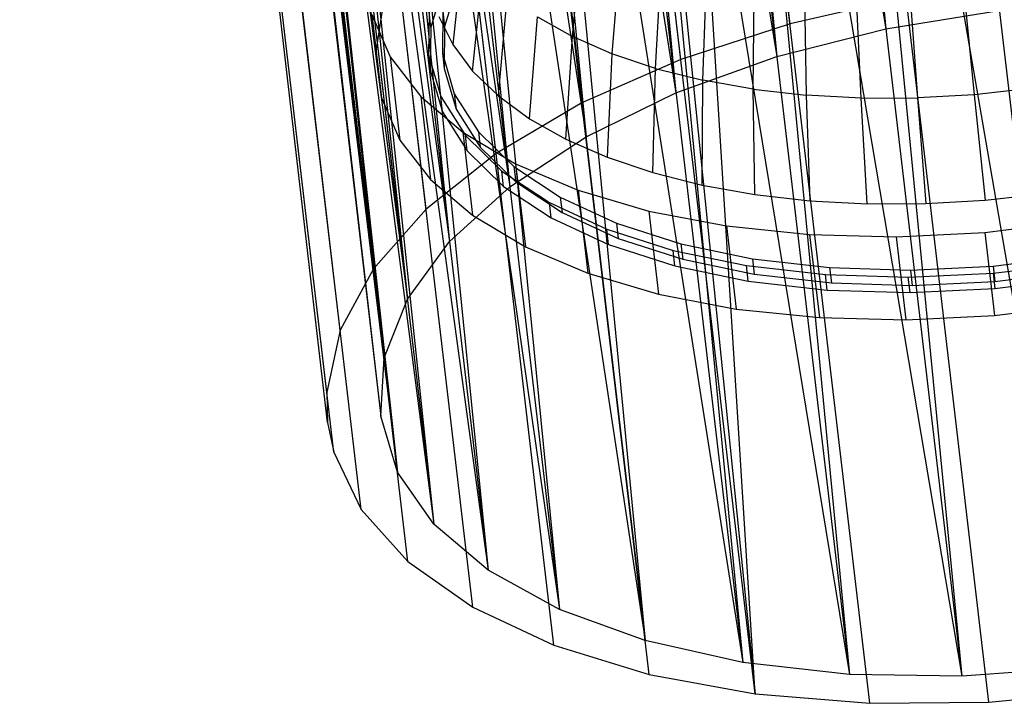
# Model space of a CAD drawing. Extents: x -23.4 to 23.6, y 0.3 to 4.
# Tile 55 of 189: x -16.3 to -15.2, y 0.3 to 1. Entities that reach past the tile are written whole.
import ezdxf

# ---------------------------------------------------------------- set-up
doc = ezdxf.new("R2010")
doc.units = 0
doc.header["$MEASUREMENT"] = 0
doc.layers.get('0').update_dxf_attribs({"color": 13, "linetype": 'CONTINUOUS'})

# ---------------------------------------------------------------- blocks, each defined once
blk = doc.blocks.new('FOURTY_V_PM_STL')
at = {"color": 0}
for p, q in [((-15.4323, 1.0193, -3.8319), (-15.7704, 3.8976, -2.1587)), ((-15.4323, 1.0193, -3.8319), (-15.7704, 3.8976, -2.1587)), ((-15.5525, 0.9801, -3.7888), (-15.8906, 3.8585, -2.1155)), ((-15.5525, 0.9801, -3.7888), (-15.8906, 3.8585, -2.1155)), ((-15.6614, 0.9321, -3.7281), (-15.9994, 3.8104, -2.0549)), ((-15.6614, 0.9321, -3.7281), (-15.9994, 3.8104, -2.0549)), ((-15.7558, 0.8766, -3.6517), (-16.0939, 3.7549, -1.9785)), ((-15.7558, 0.8766, -3.6517), (-16.0939, 3.7549, -1.9785)), ((-15.8331, 0.8152, -3.5617), (-16.1711, 3.6935, -1.8885)), ((-15.8331, 0.8152, -3.5617), (-16.1711, 3.6935, -1.8885)), ((-15.8909, 0.7497, -3.4608), (-16.229, 3.628, -1.7875)), ((-15.8909, 0.7497, -3.4608), (-16.229, 3.628, -1.7875)), ((-15.9278, 0.682, -3.3517), (-16.2658, 3.5603, -1.6785)), ((-15.9278, 0.682, -3.3517), (-16.2658, 3.5603, -1.6785)), ((-15.9425, 0.614, -3.2377), (-16.2806, 3.4923, -1.5645)), ((-15.9425, 0.614, -3.2377), (-16.2806, 3.4923, -1.5645)), ((-15.9415, 0.5805, -3.1799), (-16.2806, 3.4923, -1.5645)), ((-15.9415, 0.5805, -3.1799), (-16.2806, 3.4923, -1.5645)), ((-15.9347, 0.5477, -3.122), (-16.2728, 3.426, -1.4488)), ((-15.9415, 0.5805, -3.1799), (-16.2728, 3.426, -1.4488)), ((-15.9415, 0.5805, -3.1799), (-16.2728, 3.426, -1.4488)), ((-15.9347, 0.5477, -3.122), (-16.2728, 3.426, -1.4488)), ((-15.9046, 0.4849, -3.008), (-16.2427, 3.3632, -1.3348)), ((-15.9046, 0.4849, -3.008), (-16.2427, 3.3632, -1.3348)), ((-15.8531, 0.4276, -2.899), (-16.1912, 3.3059, -1.2258)), ((-15.8531, 0.4276, -2.899), (-16.1912, 3.3059, -1.2258)), ((-15.7816, 0.3773, -2.798), (-16.1197, 3.2556, -1.1248)), ((-15.7816, 0.3773, -2.798), (-16.1197, 3.2556, -1.1248)), ((-15.6922, 0.3355, -2.708), (-16.0303, 3.2138, -1.0348)), ((-15.6922, 0.3355, -2.708), (-16.0303, 3.2138, -1.0348)), ((-15.5875, 0.3033, -2.6316), (-15.9256, 3.1817, -0.9584)), ((-15.5875, 0.3033, -2.6316), (-15.9256, 3.1817, -0.9584)), ((-15.4705, 0.2818, -2.571), (-15.8086, 3.1602, -0.8977)), ((-15.4705, 0.2818, -2.571), (-15.8086, 3.1602, -0.8977)), ((-15.4922, 2.7124, -2.8219), (-15.3269, 1.0138, -3.8011)), ((-15.4922, 2.7124, -2.8219), (-15.3269, 1.0138, -3.8011)), ((-15.5256, 2.7059, -2.8174), (-15.3269, 1.0138, -3.8011)), ((-15.5256, 2.7059, -2.8174), (-15.3269, 1.0138, -3.8011)), ((-15.6106, 2.6854, -2.7993), (-15.3269, 1.0138, -3.8011)), ((-15.6106, 2.6854, -2.7993), (-15.3269, 1.0138, -3.8011)), ((-15.6106, 2.6854, -2.7993), (-15.4468, 0.9831, -3.7726)), ((-15.6106, 2.6854, -2.7993), (-15.4468, 0.9831, -3.7726)), ((-15.6455, 2.6752, -2.789), (-15.4468, 0.9831, -3.7726)), ((-15.6455, 2.6752, -2.789), (-15.4468, 0.9831, -3.7726)), ((-15.7218, 2.6491, -2.7595), (-15.4468, 0.9831, -3.7726)), ((-15.7218, 2.6491, -2.7595), (-15.4468, 0.9831, -3.7726)), ((-15.7218, 2.6491, -2.7595), (-15.5579, 0.9431, -3.7261)), ((-15.7218, 2.6491, -2.7595), (-15.5579, 0.9431, -3.7261)), ((-15.7566, 2.6352, -2.7425), (-15.5579, 0.9431, -3.7261)), ((-15.7566, 2.6352, -2.7425), (-15.5579, 0.9431, -3.7261)), ((-15.8225, 2.6047, -2.7034), (-15.5579, 0.9431, -3.7261)), ((-15.8225, 2.6047, -2.7034), (-15.5579, 0.9431, -3.7261)), ((-15.8225, 2.6047, -2.7034), (-15.6569, 0.8948, -3.6631)), ((-15.8225, 2.6047, -2.7034), (-15.6569, 0.8948, -3.6631)), ((-15.8557, 2.5869, -2.6794), (-15.6569, 0.8948, -3.6631)), ((-15.8557, 2.5869, -2.6794), (-15.6569, 0.8948, -3.6631)), ((-15.7049, 2.5803, -1.2179), (-15.4705, 0.2818, -2.571)), ((-15.7049, 2.5803, -1.2179), (-15.4705, 0.2818, -2.571)), ((-15.4705, 0.2818, -2.571), (-15.615, 2.5742, -1.1893)), ((-15.3445, 0.2716, -2.5279), (-15.615, 2.5742, -1.1893)), ((-15.4705, 0.2818, -2.571), (-15.615, 2.5742, -1.1893)), ((-15.3445, 0.2716, -2.5279), (-15.615, 2.5742, -1.1893)), ((-15.2132, 0.2728, -2.5035), (-15.4837, 2.5755, -1.1649)), ((-15.2132, 0.2728, -2.5035), (-15.4837, 2.5755, -1.1649)), ((-15.9098, 2.5533, -2.6327), (-15.6569, 0.8948, -3.6631)), ((-15.9098, 2.5533, -2.6327), (-15.6569, 0.8948, -3.6631)), ((-15.9098, 2.5533, -2.6327), (-15.7409, 0.8397, -3.5853)), ((-15.9098, 2.5533, -2.6327), (-15.7409, 0.8397, -3.5853)), ((-15.9396, 2.5318, -2.6017), (-15.7409, 0.8397, -3.5853)), ((-15.9396, 2.5318, -2.6017), (-15.7409, 0.8397, -3.5853)), ((-15.9813, 2.4966, -2.5494), (-15.7409, 0.8397, -3.5853)), ((-15.9813, 2.4966, -2.5494), (-15.7409, 0.8397, -3.5853)), ((-15.9813, 2.4966, -2.5494), (-15.8071, 0.7796, -3.4953)), ((-15.9813, 2.4966, -2.5494), (-15.8071, 0.7796, -3.4953)), ((-16.0059, 2.4717, -2.5116), (-15.8071, 0.7796, -3.4953)), ((-16.0059, 2.4717, -2.5116), (-15.8071, 0.7796, -3.4953)), ((-16.0348, 2.436, -2.456), (-15.8071, 0.7796, -3.4953)), ((-16.0348, 2.436, -2.456), (-15.8071, 0.7796, -3.4953)), ((-16.0348, 2.436, -2.456), (-15.8537, 0.7162, -3.3956)), ((-16.0348, 2.436, -2.456), (-15.8537, 0.7162, -3.3956)), ((-16.0524, 2.4083, -2.412), (-15.8537, 0.7162, -3.3956)), ((-16.0524, 2.4083, -2.412), (-15.8537, 0.7162, -3.3956)), ((-16.0689, 2.3733, -2.3552), (-15.8537, 0.7162, -3.3956)), ((-16.0689, 2.3733, -2.3552), (-15.8537, 0.7162, -3.3956)), ((-16.0689, 2.3733, -2.3552), (-15.8792, 0.6515, -3.2894)), ((-16.0689, 2.3733, -2.3552), (-15.8792, 0.6515, -3.2894)), ((-16.0779, 2.3436, -2.3058), (-15.8792, 0.6515, -3.2894)), ((-16.0779, 2.3436, -2.3058), (-15.8792, 0.6515, -3.2894)), ((-16.0825, 2.3104, -2.2497), (-15.8792, 0.6515, -3.2894)), ((-16.0825, 2.3104, -2.2497), (-15.8792, 0.6515, -3.2894)), ((-16.0825, 2.3104, -2.2497), (-15.8828, 0.5874, -3.1799)), ((-16.0825, 2.3104, -2.2497), (-15.8828, 0.5874, -3.1799)), ((-16.0815, 2.2795, -2.1962), (-15.8828, 0.5874, -3.1799)), ((-16.0815, 2.2795, -2.1962), (-15.8828, 0.5874, -3.1799)), ((-16.0753, 2.2491, -2.1427), (-15.8828, 0.5874, -3.1799)), ((-16.0753, 2.2491, -2.1427), (-15.8828, 0.5874, -3.1799)), ((-16.0753, 2.2491, -2.1427), (-15.8644, 0.5259, -3.0703)), ((-16.0753, 2.2491, -2.1427), (-15.8644, 0.5259, -3.0703)), ((-16.0632, 2.2179, -2.0867), (-15.8644, 0.5259, -3.0703)), ((-16.0632, 2.2179, -2.0867), (-15.8644, 0.5259, -3.0703)), ((-16.0475, 2.1911, -2.0373), (-15.8644, 0.5259, -3.0703)), ((-16.0475, 2.1911, -2.0373), (-15.8644, 0.5259, -3.0703)), ((-16.0475, 2.1911, -2.0373), (-15.8246, 0.4688, -2.9641)), ((-16.0475, 2.1911, -2.0373), (-15.8246, 0.4688, -2.9641)), ((-16.0234, 2.1609, -1.9805), (-15.8246, 0.4688, -2.9641)), ((-16.0234, 2.1609, -1.9805), (-15.8246, 0.4688, -2.9641)), ((-15.9998, 2.138, -1.9364), (-15.8246, 0.4688, -2.9641)), ((-15.9998, 2.138, -1.9364), (-15.8246, 0.4688, -2.9641)), ((-15.9998, 2.138, -1.9364), (-15.7646, 0.4179, -2.8645)), ((-15.9998, 2.138, -1.9364), (-15.7646, 0.4179, -2.8645)), ((-15.9634, 2.11, -1.8808), (-15.7646, 0.4179, -2.8645)), ((-15.9634, 2.11, -1.8808), (-15.7646, 0.4179, -2.8645)), ((-15.9337, 2.0915, -1.843), (-15.7646, 0.4179, -2.8645)), ((-15.9337, 2.0915, -1.843), (-15.7646, 0.4179, -2.8645)), ((-15.9337, 2.0915, -1.843), (-15.6863, 0.3748, -2.7744)), ((-15.9337, 2.0915, -1.843), (-15.6863, 0.3748, -2.7744)), ((-15.885, 2.0668, -1.7908), (-15.6863, 0.3748, -2.7744)), ((-15.885, 2.0668, -1.7908), (-15.6863, 0.3748, -2.7744)), ((-15.851, 2.0528, -1.7598), (-15.6863, 0.3748, -2.7744)), ((-15.851, 2.0528, -1.7598), (-15.6863, 0.3748, -2.7744)), ((-15.851, 2.0528, -1.7598), (-15.5919, 0.3406, -2.6967)), ((-15.851, 2.0528, -1.7598), (-15.5919, 0.3406, -2.6967)), ((-15.7906, 2.0327, -1.713), (-15.5919, 0.3406, -2.6967)), ((-15.7906, 2.0327, -1.713), (-15.5919, 0.3406, -2.6967)), ((-15.7542, 2.0231, -1.6891), (-15.5919, 0.3406, -2.6967)), ((-15.7542, 2.0231, -1.6891), (-15.5919, 0.3406, -2.6967)), ((-15.7542, 2.0231, -1.6891), (-15.4843, 0.3166, -2.6336)), ((-15.7542, 2.0231, -1.6891), (-15.4843, 0.3166, -2.6336)), ((-15.6831, 2.0087, -1.65), (-15.4843, 0.3166, -2.6336)), ((-15.6831, 2.0087, -1.65), (-15.4843, 0.3166, -2.6336)), ((-15.6459, 2.0032, -1.633), (-15.4843, 0.3166, -2.6336)), ((-15.6459, 2.0032, -1.633), (-15.4843, 0.3166, -2.6336)), ((-15.6459, 2.0032, -1.633), (-15.3669, 0.3034, -2.5871)), ((-15.6459, 2.0032, -1.633), (-15.3669, 0.3034, -2.5871)), ((-15.5657, 1.9955, -1.6035), (-15.3669, 0.3034, -2.5871)), ((-15.5657, 1.9955, -1.6035), (-15.3669, 0.3034, -2.5871)), ((-15.3157, 2.0027, -1.5655), (-15.1169, 0.3106, -2.5491)), ((-15.3157, 2.0027, -1.5655), (-15.1169, 0.3106, -2.5491)), ((-15.5294, 1.9937, -1.5931), (-15.3669, 0.3034, -2.5871)), ((-15.5294, 1.9937, -1.5931), (-15.3669, 0.3034, -2.5871)), ((-15.5294, 1.9937, -1.5931), (-15.2432, 0.3014, -2.5587)), ((-15.5294, 1.9937, -1.5931), (-15.2432, 0.3014, -2.5587)), ((-15.4419, 1.9935, -1.575), (-15.2432, 0.3014, -2.5587)), ((-15.4419, 1.9935, -1.575), (-15.2432, 0.3014, -2.5587)), ((-15.4079, 1.9949, -1.5706), (-15.2432, 0.3014, -2.5587)), ((-15.4079, 1.9949, -1.5706), (-15.2432, 0.3014, -2.5587)), ((-15.4079, 1.9949, -1.5706), (-15.1169, 0.3106, -2.5491)), ((-15.4079, 1.9949, -1.5706), (-15.1169, 0.3106, -2.5491)), ((-15.672, 1.0053, -2.5377), (-15.6605, 1.1196, -2.4949)), ((-15.672, 1.0053, -2.5377), (-15.6605, 1.1196, -2.4949)), ((-15.7916, 1.1054, -2.7339), (-15.8037, 0.9965, -2.7889)), ((-15.7916, 1.1054, -2.7339), (-15.8037, 0.9965, -2.7889)), ((-15.6193, 1.1016, -2.4556), (-15.6285, 0.9863, -2.4962)), ((-15.6193, 1.1016, -2.4556), (-15.6285, 0.9863, -2.4962)), ((-15.5804, 0.9702, -2.4587), (-15.5737, 1.0863, -2.4201)), ((-15.5804, 0.9702, -2.4587), (-15.5737, 1.0863, -2.4201)), ((-15.8994, 1.078, -2.9485), (-15.8886, 0.9866, -3.0017)), ((-15.8994, 1.078, -2.9485), (-15.8886, 0.9866, -3.0017)), ((-15.7818, 0.9672, -2.7342), (-15.7707, 1.0773, -2.6814)), ((-15.7818, 0.9672, -2.7342), (-15.7707, 1.0773, -2.6814)), ((-15.5283, 0.9571, -2.4256), (-15.5243, 1.0739, -2.3887)), ((-15.5283, 0.9571, -2.4256), (-15.5243, 1.0739, -2.3887)), ((-15.8134, 1.0635, -3.1187), (-15.8278, 1.0154, -3.039)), ((-15.8134, 1.0635, -3.1187), (-15.8278, 1.0154, -3.039)), ((-15.7984, 1.063, -3.1149), (-15.8126, 1.0162, -3.0371)), ((-15.7984, 1.063, -3.1149), (-15.8126, 1.0162, -3.0371)), ((-15.4728, 0.9472, -2.3974), (-15.4717, 1.0645, -2.362)), ((-15.4728, 0.9472, -2.3974), (-15.4717, 1.0645, -2.362)), ((-15.4165, 1.0583, -2.3401), (-15.4144, 0.9406, -2.3742)), ((-15.4165, 1.0583, -2.3401), (-15.4144, 0.9406, -2.3742)), ((-15.354, 0.9374, -2.3565), (-15.3592, 1.0552, -2.3233)), ((-15.354, 0.9374, -2.3565), (-15.3592, 1.0552, -2.3233)), ((-15.3005, 1.0554, -2.3118), (-15.292, 0.9376, -2.3443)), ((-15.3005, 1.0554, -2.3118), (-15.292, 0.9376, -2.3443)), ((-15.2412, 1.0589, -2.3057), (-15.2294, 0.9412, -2.3379)), ((-15.2412, 1.0589, -2.3057), (-15.2294, 0.9412, -2.3379)), ((-15.7535, 0.9399, -2.6814), (-15.7435, 1.0511, -2.6309)), ((-15.7535, 0.9399, -2.6814), (-15.7435, 1.0511, -2.6309)), ((-15.3043, 1.0485, -3.8563), (-15.4323, 1.0193, -3.8319)), ((-15.3043, 1.0485, -3.8563), (-15.4323, 1.0193, -3.8319)), ((-15.8811, 1.0365, -3.086), (-15.8886, 0.9866, -3.0017)), ((-15.8811, 1.0365, -3.086), (-15.8886, 0.9866, -3.0017)), ((-15.8298, 1.0324, -3.0292), (-15.8304, 0.985, -2.9478)), ((-15.8298, 1.0324, -3.0292), (-15.8304, 0.985, -2.9478)), ((-15.8278, 1.0154, -3.039), (-15.8298, 1.0324, -3.0292)), ((-15.8278, 1.0154, -3.039), (-15.8298, 1.0324, -3.0292)), ((-15.8146, 1.0331, -3.0273), (-15.8151, 0.9869, -2.9479)), ((-15.8146, 1.0331, -3.0273), (-15.8151, 0.9869, -2.9479)), ((-15.8146, 1.0331, -3.0273), (-15.8126, 1.0162, -3.0371)), ((-15.8146, 1.0331, -3.0273), (-15.8126, 1.0162, -3.0371)), ((-15.3269, 1.0138, -3.8011), (-15.2019, 1.034, -3.8106)), ((-15.3269, 1.0138, -3.8011), (-15.2019, 1.034, -3.8106)), ((-15.8929, 1.0293, -2.8634), (-15.8727, 0.9828, -2.7792)), ((-15.8929, 1.0293, -2.8634), (-15.8727, 0.9828, -2.7792)), ((-15.8929, 1.0293, -2.8634), (-15.8822, 0.9379, -2.9166)), ((-15.8929, 1.0293, -2.8634), (-15.8822, 0.9379, -2.9166)), ((-15.8189, 1.0273, -2.845), (-15.8037, 0.9965, -2.7889)), ((-15.8189, 1.0273, -2.845), (-15.8037, 0.9965, -2.7889)), ((-15.7191, 0.9148, -2.6313), (-15.7105, 1.027, -2.5828)), ((-15.7191, 0.9148, -2.6313), (-15.7105, 1.027, -2.5828)), ((-15.7105, 1.027, -2.5828), (-15.672, 1.0053, -2.5377)), ((-15.7105, 1.027, -2.5828), (-15.672, 1.0053, -2.5377)), ((-15.4323, 1.0193, -3.8319), (-15.5525, 0.9801, -3.7888)), ((-15.4323, 1.0193, -3.8319), (-15.5525, 0.9801, -3.7888)), ((-15.8278, 1.0154, -3.039), (-15.8284, 0.9681, -2.9576)), ((-15.8278, 1.0154, -3.039), (-15.8284, 0.9681, -2.9576)), ((-15.8126, 1.0162, -3.0371), (-15.8131, 0.9699, -2.9578)), ((-15.8126, 1.0162, -3.0371), (-15.8131, 0.9699, -2.9578)), ((-15.4468, 0.9831, -3.7726), (-15.3269, 1.0138, -3.8011)), ((-15.4468, 0.9831, -3.7726), (-15.3269, 1.0138, -3.8011)), ((-15.679, 0.8922, -2.5843), (-15.672, 1.0053, -2.5377)), ((-15.679, 0.8922, -2.5843), (-15.672, 1.0053, -2.5377)), ((-15.6285, 0.9863, -2.4962), (-15.672, 1.0053, -2.5377)), ((-15.6285, 0.9863, -2.4962), (-15.672, 1.0053, -2.5377)), ((-15.8151, 0.9869, -2.9479), (-15.802, 0.9423, -2.8687)), ((-15.8151, 0.9869, -2.9479), (-15.802, 0.9423, -2.8687)), ((-15.8151, 0.9869, -2.9479), (-15.8131, 0.9699, -2.9578)), ((-15.8151, 0.9869, -2.9479), (-15.8131, 0.9699, -2.9578)), ((-15.8037, 0.9965, -2.7889), (-15.7818, 0.9672, -2.7342)), ((-15.8037, 0.9965, -2.7889), (-15.7818, 0.9672, -2.7342)), ((-15.8886, 0.9866, -3.0017), (-15.8822, 0.9379, -2.9166)), ((-15.8886, 0.9866, -3.0017), (-15.8822, 0.9379, -2.9166)), ((-15.8727, 0.9828, -2.7792), (-15.839, 0.9393, -2.6977)), ((-15.8727, 0.9828, -2.7792), (-15.839, 0.9393, -2.6977)), ((-15.8727, 0.9828, -2.7792), (-15.8619, 0.8913, -2.8324)), ((-15.8727, 0.9828, -2.7792), (-15.8619, 0.8913, -2.8324)), ((-15.8284, 0.9681, -2.9576), (-15.8304, 0.985, -2.9478)), ((-15.8304, 0.985, -2.9478), (-15.8169, 0.9394, -2.8665)), ((-15.8284, 0.9681, -2.9576), (-15.8304, 0.985, -2.9478)), ((-15.8304, 0.985, -2.9478), (-15.8169, 0.9394, -2.8665)), ((-15.5525, 0.9801, -3.7888), (-15.6614, 0.9321, -3.7281)), ((-15.5525, 0.9801, -3.7888), (-15.6614, 0.9321, -3.7281)), ((-15.6285, 0.9863, -2.4962), (-15.6336, 0.8724, -2.541)), ((-15.6285, 0.9863, -2.4962), (-15.6336, 0.8724, -2.541)), ((-15.5804, 0.9702, -2.4587), (-15.6285, 0.9863, -2.4962)), ((-15.5804, 0.9702, -2.4587), (-15.6285, 0.9863, -2.4962)), ((-15.5579, 0.9431, -3.7261), (-15.4468, 0.9831, -3.7726)), ((-15.5579, 0.9431, -3.7261), (-15.4468, 0.9831, -3.7726)), ((-15.8284, 0.9681, -2.9576), (-15.8149, 0.9224, -2.8764)), ((-15.8284, 0.9681, -2.9576), (-15.8149, 0.9224, -2.8764)), ((-15.8131, 0.9699, -2.9578), (-15.8, 0.9254, -2.8785)), ((-15.8131, 0.9699, -2.9578), (-15.8, 0.9254, -2.8785)), ((-15.7818, 0.9672, -2.7342), (-15.7535, 0.9399, -2.6814)), ((-15.7818, 0.9672, -2.7342), (-15.7535, 0.9399, -2.6814)), ((-15.5834, 0.8555, -2.5019), (-15.5804, 0.9702, -2.4587)), ((-15.5834, 0.8555, -2.5019), (-15.5804, 0.9702, -2.4587)), ((-15.5804, 0.9702, -2.4587), (-15.5283, 0.9571, -2.4256)), ((-15.5804, 0.9702, -2.4587), (-15.5283, 0.9571, -2.4256)), ((-15.5291, 0.8418, -2.4674), (-15.5283, 0.9571, -2.4256)), ((-15.5291, 0.8418, -2.4674), (-15.5283, 0.9571, -2.4256)), ((-15.4728, 0.9472, -2.3974), (-15.5283, 0.9571, -2.4256)), ((-15.4728, 0.9472, -2.3974), (-15.5283, 0.9571, -2.4256)), ((-15.4712, 0.8315, -2.438), (-15.4728, 0.9472, -2.3974)), ((-15.4728, 0.9472, -2.3974), (-15.4144, 0.9406, -2.3742)), ((-15.4728, 0.9472, -2.3974), (-15.4144, 0.9406, -2.3742)), ((-15.4712, 0.8315, -2.438), (-15.4728, 0.9472, -2.3974)), ((-15.1667, 0.9482, -2.3373), (-15.2294, 0.9412, -2.3379)), ((-15.1667, 0.9482, -2.3373), (-15.2294, 0.9412, -2.3379)), ((-15.8822, 0.9379, -2.9166), (-15.8619, 0.8913, -2.8324)), ((-15.8822, 0.9379, -2.9166), (-15.8619, 0.8913, -2.8324)), ((-15.839, 0.9393, -2.6977), (-15.7926, 0.8999, -2.6205)), ((-15.839, 0.9393, -2.6977), (-15.7926, 0.8999, -2.6205)), ((-15.839, 0.9393, -2.6977), (-15.8283, 0.8479, -2.7509)), ((-15.839, 0.9393, -2.6977), (-15.8283, 0.8479, -2.7509)), ((-15.8149, 0.9224, -2.8764), (-15.8169, 0.9394, -2.8665)), ((-15.8169, 0.9394, -2.8665), (-15.7898, 0.8964, -2.7873)), ((-15.8149, 0.9224, -2.8764), (-15.8169, 0.9394, -2.8665)), ((-15.8169, 0.9394, -2.8665), (-15.7898, 0.8964, -2.7873)), ((-15.802, 0.9423, -2.8687), (-15.7755, 0.9005, -2.7913)), ((-15.802, 0.9423, -2.8687), (-15.7755, 0.9005, -2.7913)), ((-15.802, 0.9423, -2.8687), (-15.8, 0.9254, -2.8785)), ((-15.802, 0.9423, -2.8687), (-15.8, 0.9254, -2.8785)), ((-15.7535, 0.9399, -2.6814), (-15.7191, 0.9148, -2.6313)), ((-15.7535, 0.9399, -2.6814), (-15.7191, 0.9148, -2.6313)), ((-15.6569, 0.8948, -3.6631), (-15.5579, 0.9431, -3.7261)), ((-15.6569, 0.8948, -3.6631), (-15.5579, 0.9431, -3.7261)), ((-15.354, 0.9374, -2.3565), (-15.4144, 0.9406, -2.3742)), ((-15.4144, 0.9406, -2.3742), (-15.4104, 0.8246, -2.4138)), ((-15.354, 0.9374, -2.3565), (-15.4144, 0.9406, -2.3742)), ((-15.4144, 0.9406, -2.3742), (-15.4104, 0.8246, -2.4138)), ((-15.354, 0.9374, -2.3565), (-15.292, 0.9376, -2.3443)), ((-15.354, 0.9374, -2.3565), (-15.292, 0.9376, -2.3443)), ((-15.3473, 0.8213, -2.3953), (-15.354, 0.9374, -2.3565)), ((-15.3473, 0.8213, -2.3953), (-15.354, 0.9374, -2.3565)), ((-15.2294, 0.9412, -2.3379), (-15.292, 0.9376, -2.3443)), ((-15.2294, 0.9412, -2.3379), (-15.292, 0.9376, -2.3443)), ((-15.292, 0.9376, -2.3443), (-15.2827, 0.8215, -2.3827)), ((-15.292, 0.9376, -2.3443), (-15.2827, 0.8215, -2.3827)), ((-15.2294, 0.9412, -2.3379), (-15.2174, 0.8253, -2.376)), ((-15.2294, 0.9412, -2.3379), (-15.2174, 0.8253, -2.376)), ((-15.8149, 0.9224, -2.8764), (-15.7878, 0.8795, -2.7971)), ((-15.8149, 0.9224, -2.8764), (-15.7878, 0.8795, -2.7971)), ((-15.8, 0.9254, -2.8785), (-15.7736, 0.8835, -2.8012)), ((-15.8, 0.9254, -2.8785), (-15.7736, 0.8835, -2.8012)), ((-15.6614, 0.9321, -3.7281), (-15.7558, 0.8766, -3.6517)), ((-15.6614, 0.9321, -3.7281), (-15.7558, 0.8766, -3.6517)), ((-15.7191, 0.9148, -2.6313), (-15.679, 0.8922, -2.5843)), ((-15.7191, 0.9148, -2.6313), (-15.679, 0.8922, -2.5843)), ((-15.7755, 0.9005, -2.7913), (-15.7364, 0.8622, -2.7176)), ((-15.7755, 0.9005, -2.7913), (-15.7364, 0.8622, -2.7176)), ((-15.7755, 0.9005, -2.7913), (-15.7736, 0.8835, -2.8012)), ((-15.7755, 0.9005, -2.7913), (-15.7736, 0.8835, -2.8012)), ((-15.8619, 0.8913, -2.8324), (-15.8283, 0.8479, -2.7509)), ((-15.8619, 0.8913, -2.8324), (-15.8283, 0.8479, -2.7509)), ((-15.7926, 0.8999, -2.6205), (-15.7345, 0.8653, -2.5492)), ((-15.7926, 0.8999, -2.6205), (-15.7345, 0.8653, -2.5492)), ((-15.7926, 0.8999, -2.6205), (-15.7819, 0.8085, -2.6737)), ((-15.7926, 0.8999, -2.6205), (-15.7819, 0.8085, -2.6737)), ((-15.7878, 0.8795, -2.7971), (-15.7898, 0.8964, -2.7873)), ((-15.7898, 0.8964, -2.7873), (-15.7497, 0.8572, -2.7117)), ((-15.7878, 0.8795, -2.7971), (-15.7898, 0.8964, -2.7873)), ((-15.7898, 0.8964, -2.7873), (-15.7497, 0.8572, -2.7117)), ((-15.7409, 0.8397, -3.5853), (-15.6569, 0.8948, -3.6631)), ((-15.7409, 0.8397, -3.5853), (-15.6569, 0.8948, -3.6631)), ((-15.679, 0.8922, -2.5843), (-15.6336, 0.8724, -2.541)), ((-15.679, 0.8922, -2.5843), (-15.6336, 0.8724, -2.541)), ((-15.7878, 0.8795, -2.7971), (-15.7477, 0.8403, -2.7215)), ((-15.7878, 0.8795, -2.7971), (-15.7477, 0.8403, -2.7215)), ((-15.7736, 0.8835, -2.8012), (-15.7344, 0.8453, -2.7274)), ((-15.7736, 0.8835, -2.8012), (-15.7344, 0.8453, -2.7274)), ((-15.7558, 0.8766, -3.6517), (-15.8331, 0.8152, -3.5617)), ((-15.7558, 0.8766, -3.6517), (-15.8331, 0.8152, -3.5617)), ((-15.6336, 0.8724, -2.541), (-15.5834, 0.8555, -2.5019)), ((-15.6336, 0.8724, -2.541), (-15.5834, 0.8555, -2.5019)), ((-15.7477, 0.8403, -2.7215), (-15.7497, 0.8572, -2.7117)), ((-15.7497, 0.8572, -2.7117), (-15.6973, 0.8226, -2.6415)), ((-15.7477, 0.8403, -2.7215), (-15.7497, 0.8572, -2.7117)), ((-15.7497, 0.8572, -2.7117), (-15.6973, 0.8226, -2.6415)), ((-15.7364, 0.8622, -2.7176), (-15.6853, 0.8284, -2.6491)), ((-15.7364, 0.8622, -2.7176), (-15.6853, 0.8284, -2.6491)), ((-15.7364, 0.8622, -2.7176), (-15.7344, 0.8453, -2.7274)), ((-15.7364, 0.8622, -2.7176), (-15.7344, 0.8453, -2.7274)), ((-15.7345, 0.8653, -2.5492), (-15.6657, 0.8362, -2.4853)), ((-15.7345, 0.8653, -2.5492), (-15.6657, 0.8362, -2.4853)), ((-15.7345, 0.8653, -2.5492), (-15.7237, 0.7739, -2.6024)), ((-15.7345, 0.8653, -2.5492), (-15.7237, 0.7739, -2.6024)), ((-15.8283, 0.8479, -2.7509), (-15.7819, 0.8085, -2.6737)), ((-15.8283, 0.8479, -2.7509), (-15.7819, 0.8085, -2.6737)), ((-15.5834, 0.8555, -2.5019), (-15.5291, 0.8418, -2.4674)), ((-15.5834, 0.8555, -2.5019), (-15.5291, 0.8418, -2.4674)), ((-15.8071, 0.7796, -3.4953), (-15.7409, 0.8397, -3.5853)), ((-15.8071, 0.7796, -3.4953), (-15.7409, 0.8397, -3.5853)), ((-15.7477, 0.8403, -2.7215), (-15.6954, 0.8056, -2.6513)), ((-15.7477, 0.8403, -2.7215), (-15.6954, 0.8056, -2.6513)), ((-15.7344, 0.8453, -2.7274), (-15.6833, 0.8115, -2.659)), ((-15.7344, 0.8453, -2.7274), (-15.6833, 0.8115, -2.659)), ((-15.6657, 0.8362, -2.4853), (-15.5878, 0.8132, -2.43)), ((-15.6657, 0.8362, -2.4853), (-15.5878, 0.8132, -2.43)), ((-15.6657, 0.8362, -2.4853), (-15.655, 0.7448, -2.5385)), ((-15.6657, 0.8362, -2.4853), (-15.655, 0.7448, -2.5385)), ((-15.5291, 0.8418, -2.4674), (-15.4712, 0.8315, -2.438)), ((-15.5291, 0.8418, -2.4674), (-15.4712, 0.8315, -2.438)), ((-15.6853, 0.8284, -2.6491), (-15.6235, 0.7998, -2.5874)), ((-15.6853, 0.8284, -2.6491), (-15.6235, 0.7998, -2.5874)), ((-15.6853, 0.8284, -2.6491), (-15.6833, 0.8115, -2.659)), ((-15.6853, 0.8284, -2.6491), (-15.6833, 0.8115, -2.659)), ((-15.4712, 0.8315, -2.438), (-15.4104, 0.8246, -2.4138)), ((-15.4712, 0.8315, -2.438), (-15.4104, 0.8246, -2.4138)), ((-15.4104, 0.8246, -2.4138), (-15.3473, 0.8213, -2.3953)), ((-15.4104, 0.8246, -2.4138), (-15.3473, 0.8213, -2.3953)), ((-15.2827, 0.8215, -2.3827), (-15.2174, 0.8253, -2.376)), ((-15.2827, 0.8215, -2.3827), (-15.2174, 0.8253, -2.376)), ((-15.2174, 0.8253, -2.376), (-15.152, 0.8326, -2.3754)), ((-15.2174, 0.8253, -2.376), (-15.152, 0.8326, -2.3754)), ((-15.8331, 0.8152, -3.5617), (-15.8909, 0.7497, -3.4608)), ((-15.8331, 0.8152, -3.5617), (-15.8909, 0.7497, -3.4608)), ((-15.6954, 0.8056, -2.6513), (-15.6973, 0.8226, -2.6415)), ((-15.6973, 0.8226, -2.6415), (-15.634, 0.7933, -2.5783)), ((-15.6954, 0.8056, -2.6513), (-15.6973, 0.8226, -2.6415)), ((-15.6973, 0.8226, -2.6415), (-15.634, 0.7933, -2.5783)), ((-15.3473, 0.8213, -2.3953), (-15.2827, 0.8215, -2.3827)), ((-15.3473, 0.8213, -2.3953), (-15.2827, 0.8215, -2.3827)), ((-15.7819, 0.8085, -2.6737), (-15.7237, 0.7739, -2.6024)), ((-15.7819, 0.8085, -2.6737), (-15.7237, 0.7739, -2.6024)), ((-15.6954, 0.8056, -2.6513), (-15.632, 0.7763, -2.5881)), ((-15.6954, 0.8056, -2.6513), (-15.632, 0.7763, -2.5881)), ((-15.6833, 0.8115, -2.659), (-15.6216, 0.7829, -2.5973)), ((-15.6833, 0.8115, -2.659), (-15.6216, 0.7829, -2.5973)), ((-15.5878, 0.8132, -2.43), (-15.5022, 0.7968, -2.3845)), ((-15.5878, 0.8132, -2.43), (-15.5022, 0.7968, -2.3845)), ((-15.5878, 0.8132, -2.43), (-15.577, 0.7218, -2.4832)), ((-15.5878, 0.8132, -2.43), (-15.577, 0.7218, -2.4832)), ((-15.632, 0.7763, -2.5881), (-15.634, 0.7933, -2.5783)), ((-15.634, 0.7933, -2.5783), (-15.5611, 0.7699, -2.5234)), ((-15.632, 0.7763, -2.5881), (-15.634, 0.7933, -2.5783)), ((-15.634, 0.7933, -2.5783), (-15.5611, 0.7699, -2.5234)), ((-15.6235, 0.7998, -2.5874), (-15.5524, 0.7771, -2.534)), ((-15.6235, 0.7998, -2.5874), (-15.5524, 0.7771, -2.534)), ((-15.6235, 0.7998, -2.5874), (-15.6216, 0.7829, -2.5973)), ((-15.6235, 0.7998, -2.5874), (-15.6216, 0.7829, -2.5973)), ((-15.5022, 0.7968, -2.3845), (-15.4108, 0.7873, -2.3497)), ((-15.5022, 0.7968, -2.3845), (-15.4108, 0.7873, -2.3497)), ((-15.5022, 0.7968, -2.3845), (-15.4915, 0.7054, -2.4376)), ((-15.5022, 0.7968, -2.3845), (-15.4915, 0.7054, -2.4376)), ((-15.2178, 0.7897, -2.3148), (-15.1202, 0.8015, -2.3154)), ((-15.2178, 0.7897, -2.3148), (-15.1202, 0.8015, -2.3154)), ((-15.6216, 0.7829, -2.5973), (-15.5504, 0.7601, -2.5438)), ((-15.6216, 0.7829, -2.5973), (-15.5504, 0.7601, -2.5438)), ((-15.4108, 0.7873, -2.3497), (-15.3153, 0.7849, -2.3263)), ((-15.4108, 0.7873, -2.3497), (-15.3153, 0.7849, -2.3263)), ((-15.4108, 0.7873, -2.3497), (-15.4, 0.6959, -2.4028)), ((-15.4108, 0.7873, -2.3497), (-15.4, 0.6959, -2.4028)), ((-15.3153, 0.7849, -2.3263), (-15.2178, 0.7897, -2.3148)), ((-15.3153, 0.7849, -2.3263), (-15.2178, 0.7897, -2.3148)), ((-15.3153, 0.7849, -2.3263), (-15.3046, 0.6935, -2.3794)), ((-15.3153, 0.7849, -2.3263), (-15.3046, 0.6935, -2.3794)), ((-15.2178, 0.7897, -2.3148), (-15.2071, 0.6982, -2.3679)), ((-15.2178, 0.7897, -2.3148), (-15.2071, 0.6982, -2.3679)), ((-15.8537, 0.7162, -3.3956), (-15.8071, 0.7796, -3.4953)), ((-15.8537, 0.7162, -3.3956), (-15.8071, 0.7796, -3.4953)), ((-15.7237, 0.7739, -2.6024), (-15.655, 0.7448, -2.5385)), ((-15.7237, 0.7739, -2.6024), (-15.655, 0.7448, -2.5385)), ((-15.632, 0.7763, -2.5881), (-15.5591, 0.753, -2.5333)), ((-15.632, 0.7763, -2.5881), (-15.5591, 0.753, -2.5333)), ((-15.5591, 0.753, -2.5333), (-15.5611, 0.7699, -2.5234)), ((-15.5611, 0.7699, -2.5234), (-15.4803, 0.7532, -2.4782)), ((-15.5591, 0.753, -2.5333), (-15.5611, 0.7699, -2.5234)), ((-15.5611, 0.7699, -2.5234), (-15.4803, 0.7532, -2.4782)), ((-15.5524, 0.7771, -2.534), (-15.4736, 0.7607, -2.4898)), ((-15.5524, 0.7771, -2.534), (-15.4736, 0.7607, -2.4898)), ((-15.5524, 0.7771, -2.534), (-15.5504, 0.7601, -2.5438)), ((-15.5524, 0.7771, -2.534), (-15.5504, 0.7601, -2.5438)), ((-15.5504, 0.7601, -2.5438), (-15.4716, 0.7438, -2.4997)), ((-15.5504, 0.7601, -2.5438), (-15.4716, 0.7438, -2.4997)), ((-15.4736, 0.7607, -2.4898), (-15.3887, 0.751, -2.4561)), ((-15.4736, 0.7607, -2.4898), (-15.3887, 0.751, -2.4561)), ((-15.4736, 0.7607, -2.4898), (-15.4716, 0.7438, -2.4997)), ((-15.4736, 0.7607, -2.4898), (-15.4716, 0.7438, -2.4997)), ((-15.2086, 0.7526, -2.4224), (-15.1175, 0.7638, -2.4232)), ((-15.2086, 0.7526, -2.4224), (-15.1175, 0.7638, -2.4232)), ((-15.8909, 0.7497, -3.4608), (-15.9278, 0.682, -3.3517)), ((-15.8909, 0.7497, -3.4608), (-15.9278, 0.682, -3.3517)), ((-15.5591, 0.753, -2.5333), (-15.4783, 0.7362, -2.4881)), ((-15.5591, 0.753, -2.5333), (-15.4783, 0.7362, -2.4881)), ((-15.4783, 0.7362, -2.4881), (-15.4803, 0.7532, -2.4782)), ((-15.4803, 0.7532, -2.4782), (-15.3933, 0.7433, -2.4436)), ((-15.4783, 0.7362, -2.4881), (-15.4803, 0.7532, -2.4782)), ((-15.4803, 0.7532, -2.4782), (-15.3933, 0.7433, -2.4436)), ((-15.3887, 0.751, -2.4561), (-15.2997, 0.7483, -2.4334)), ((-15.3887, 0.751, -2.4561), (-15.2997, 0.7483, -2.4334)), ((-15.3887, 0.751, -2.4561), (-15.3867, 0.7341, -2.4659)), ((-15.3887, 0.751, -2.4561), (-15.3867, 0.7341, -2.4659)), ((-15.2997, 0.7483, -2.4334), (-15.2086, 0.7526, -2.4224)), ((-15.2997, 0.7483, -2.4334), (-15.2086, 0.7526, -2.4224)), ((-15.2997, 0.7483, -2.4334), (-15.2977, 0.7314, -2.4433)), ((-15.2997, 0.7483, -2.4334), (-15.2977, 0.7314, -2.4433)), ((-15.2087, 0.7449, -2.4091), (-15.1153, 0.7563, -2.4099)), ((-15.2087, 0.7449, -2.4091), (-15.1153, 0.7563, -2.4099)), ((-15.2086, 0.7526, -2.4224), (-15.2066, 0.7357, -2.4322)), ((-15.2086, 0.7526, -2.4224), (-15.2066, 0.7357, -2.4322)), ((-15.655, 0.7448, -2.5385), (-15.577, 0.7218, -2.4832)), ((-15.655, 0.7448, -2.5385), (-15.577, 0.7218, -2.4832)), ((-15.4716, 0.7438, -2.4997), (-15.3867, 0.7341, -2.4659)), ((-15.4716, 0.7438, -2.4997), (-15.3867, 0.7341, -2.4659)), ((-15.3913, 0.7263, -2.4535), (-15.3933, 0.7433, -2.4436)), ((-15.3933, 0.7433, -2.4436), (-15.3021, 0.7405, -2.4204)), ((-15.3913, 0.7263, -2.4535), (-15.3933, 0.7433, -2.4436)), ((-15.3933, 0.7433, -2.4436), (-15.3021, 0.7405, -2.4204)), ((-15.3021, 0.7405, -2.4204), (-15.2087, 0.7449, -2.4091)), ((-15.3021, 0.7405, -2.4204), (-15.2087, 0.7449, -2.4091)), ((-15.3001, 0.7235, -2.4302), (-15.3021, 0.7405, -2.4204)), ((-15.3001, 0.7235, -2.4302), (-15.3021, 0.7405, -2.4204)), ((-15.2087, 0.7449, -2.4091), (-15.2067, 0.7279, -2.4189)), ((-15.2087, 0.7449, -2.4091), (-15.2067, 0.7279, -2.4189)), ((-15.2067, 0.7279, -2.4189), (-15.1133, 0.7394, -2.4198)), ((-15.2067, 0.7279, -2.4189), (-15.1133, 0.7394, -2.4198)), ((-15.2066, 0.7357, -2.4322), (-15.1155, 0.7469, -2.4331)), ((-15.2066, 0.7357, -2.4322), (-15.1155, 0.7469, -2.4331)), ((-15.4783, 0.7362, -2.4881), (-15.3913, 0.7263, -2.4535)), ((-15.4783, 0.7362, -2.4881), (-15.3913, 0.7263, -2.4535)), ((-15.3867, 0.7341, -2.4659), (-15.2977, 0.7314, -2.4433)), ((-15.3867, 0.7341, -2.4659), (-15.2977, 0.7314, -2.4433)), ((-15.3001, 0.7235, -2.4302), (-15.2067, 0.7279, -2.4189)), ((-15.3001, 0.7235, -2.4302), (-15.2067, 0.7279, -2.4189)), ((-15.2977, 0.7314, -2.4433), (-15.2066, 0.7357, -2.4322)), ((-15.2977, 0.7314, -2.4433), (-15.2066, 0.7357, -2.4322)), ((-15.8792, 0.6515, -3.2894), (-15.8537, 0.7162, -3.3956)), ((-15.8792, 0.6515, -3.2894), (-15.8537, 0.7162, -3.3956)), ((-15.577, 0.7218, -2.4832), (-15.4915, 0.7054, -2.4376)), ((-15.577, 0.7218, -2.4832), (-15.4915, 0.7054, -2.4376)), ((-15.3913, 0.7263, -2.4535), (-15.3001, 0.7235, -2.4302)), ((-15.3913, 0.7263, -2.4535), (-15.3001, 0.7235, -2.4302)), ((-15.4915, 0.7054, -2.4376), (-15.4, 0.6959, -2.4028)), ((-15.4915, 0.7054, -2.4376), (-15.4, 0.6959, -2.4028)), ((-15.2071, 0.6982, -2.3679), (-15.1095, 0.71, -2.3685)), ((-15.2071, 0.6982, -2.3679), (-15.1095, 0.71, -2.3685)), ((-15.4, 0.6959, -2.4028), (-15.3046, 0.6935, -2.3794)), ((-15.4, 0.6959, -2.4028), (-15.3046, 0.6935, -2.3794)), ((-15.3046, 0.6935, -2.3794), (-15.2071, 0.6982, -2.3679)), ((-15.3046, 0.6935, -2.3794), (-15.2071, 0.6982, -2.3679)), ((-15.9278, 0.682, -3.3517), (-15.9425, 0.614, -3.2377)), ((-15.9278, 0.682, -3.3517), (-15.9425, 0.614, -3.2377)), ((-15.8828, 0.5874, -3.1799), (-15.8792, 0.6515, -3.2894)), ((-15.8828, 0.5874, -3.1799), (-15.8792, 0.6515, -3.2894)), ((-15.9425, 0.614, -3.2377), (-15.9415, 0.5805, -3.1799)), ((-15.9425, 0.614, -3.2377), (-15.9415, 0.5805, -3.1799)), ((-15.8644, 0.5259, -3.0703), (-15.8828, 0.5874, -3.1799)), ((-15.8644, 0.5259, -3.0703), (-15.8828, 0.5874, -3.1799)), ((-15.9415, 0.5805, -3.1799), (-15.9347, 0.5477, -3.122)), ((-15.9415, 0.5805, -3.1799), (-15.9347, 0.5477, -3.122)), ((-15.9347, 0.5477, -3.122), (-15.9046, 0.4849, -3.008)), ((-15.9347, 0.5477, -3.122), (-15.9046, 0.4849, -3.008)), ((-15.8246, 0.4688, -2.9641), (-15.8644, 0.5259, -3.0703)), ((-15.8246, 0.4688, -2.9641), (-15.8644, 0.5259, -3.0703)), ((-15.9046, 0.4849, -3.008), (-15.8531, 0.4276, -2.899)), ((-15.9046, 0.4849, -3.008), (-15.8531, 0.4276, -2.899)), ((-15.7646, 0.4179, -2.8645), (-15.8246, 0.4688, -2.9641)), ((-15.7646, 0.4179, -2.8645), (-15.8246, 0.4688, -2.9641)), ((-15.8531, 0.4276, -2.899), (-15.7816, 0.3773, -2.798)), ((-15.8531, 0.4276, -2.899), (-15.7816, 0.3773, -2.798)), ((-15.6863, 0.3748, -2.7744), (-15.7646, 0.4179, -2.8645)), ((-15.6863, 0.3748, -2.7744), (-15.7646, 0.4179, -2.8645)), ((-15.7816, 0.3773, -2.798), (-15.6922, 0.3355, -2.708)), ((-15.7816, 0.3773, -2.798), (-15.6922, 0.3355, -2.708)), ((-15.5919, 0.3406, -2.6967), (-15.6863, 0.3748, -2.7744)), ((-15.5919, 0.3406, -2.6967), (-15.6863, 0.3748, -2.7744)), ((-15.4843, 0.3166, -2.6336), (-15.5919, 0.3406, -2.6967)), ((-15.4843, 0.3166, -2.6336), (-15.5919, 0.3406, -2.6967)), ((-15.6922, 0.3355, -2.708), (-15.5875, 0.3033, -2.6316)), ((-15.6922, 0.3355, -2.708), (-15.5875, 0.3033, -2.6316)), ((-15.3669, 0.3034, -2.5871), (-15.4843, 0.3166, -2.6336)), ((-15.3669, 0.3034, -2.5871), (-15.4843, 0.3166, -2.6336)), ((-15.1169, 0.3106, -2.5491), (-15.2432, 0.3014, -2.5587)), ((-15.1169, 0.3106, -2.5491), (-15.2432, 0.3014, -2.5587)), ((-15.5875, 0.3033, -2.6316), (-15.4705, 0.2818, -2.571)), ((-15.5875, 0.3033, -2.6316), (-15.4705, 0.2818, -2.571)), ((-15.2432, 0.3014, -2.5587), (-15.3669, 0.3034, -2.5871)), ((-15.2432, 0.3014, -2.5587), (-15.3669, 0.3034, -2.5871)), ((-15.2132, 0.2728, -2.5035), (-15.0804, 0.2856, -2.4986)), ((-15.2132, 0.2728, -2.5035), (-15.0804, 0.2856, -2.4986)), ((-15.4705, 0.2818, -2.571), (-15.3445, 0.2716, -2.5279)), ((-15.4705, 0.2818, -2.571), (-15.3445, 0.2716, -2.5279)), ((-15.3445, 0.2716, -2.5279), (-15.2132, 0.2728, -2.5035)), ((-15.3445, 0.2716, -2.5279), (-15.2132, 0.2728, -2.5035))]:
    blk.add_line(p, q, dxfattribs=at)

msp = doc.modelspace()

# ---------------------------------------------------------------- block references
at = {"color": 0}
msp.add_blockref('FOURTY_V_PM_STL', (0, 0), dxfattribs=at)

doc.saveas('drawing.dxf')
